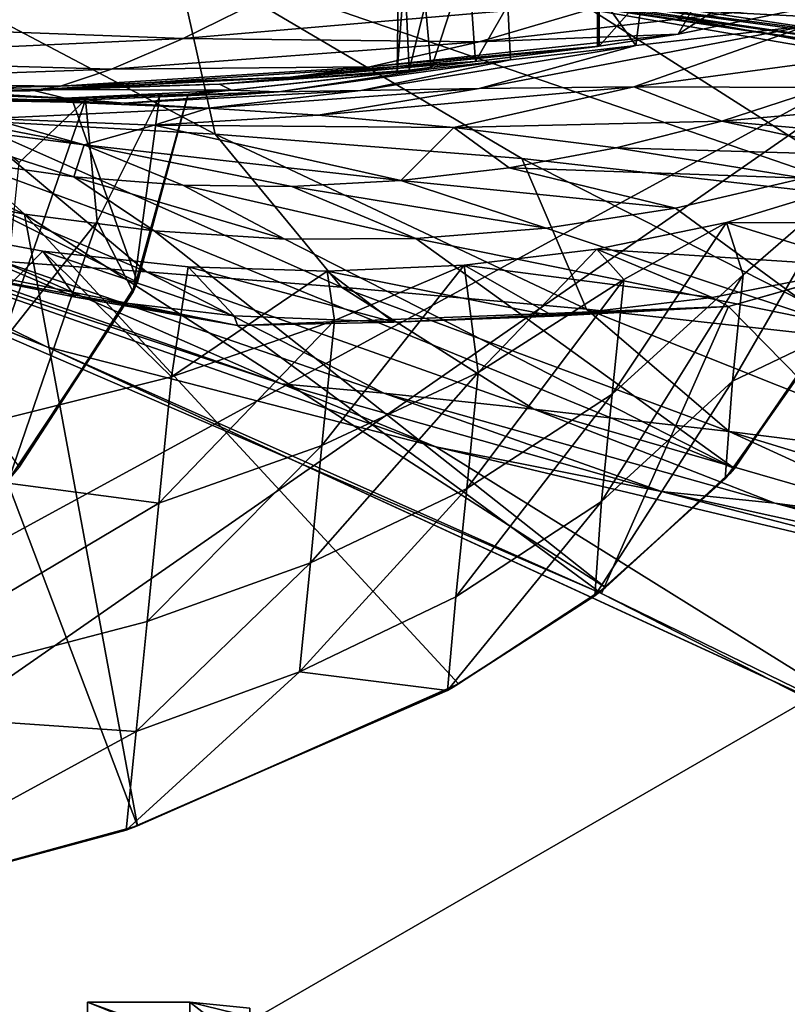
# Model space of a CAD drawing. Header units: metres. Extents: x -1004 to 0, y -808 to 0.
# Tile 43 of 116: x -739 to -701, y -123 to -75. Entities that reach past the tile are written whole.
import ezdxf

# ---------------------------------------------------------------- set-up
doc = ezdxf.new("R2010")
doc.units = ezdxf.units.M

msp = doc.modelspace()

# ---------------------------------------------------------------- linework, layer by layer
at = {"layer": 'top'}
for points in [[(-679.312012, -79.51873, 217.640656), (-706.36261, -74.529503, 211.810593), (-681.319946, -58.064472, 209.476532)], [(-686.498596, -62.528969, 1795.224365), (-698.20752, -73.649284, 1702.344727), (-706.359497, -75.345711, 1621.431885)], [(-686.498596, -62.528969, 1795.224365), (-706.359497, -75.345711, 1621.431885), (-700.114136, -64.441895, 1685.008301)], [(-706.359497, -75.345711, 1621.431885), (-710.221802, -75.930428, 1574.473511), (-700.114136, -64.441895, 1685.008301)], [(-700.114136, -64.441895, 1685.008301), (-710.221802, -75.930428, 1574.473511), (-710.221802, -66.264854, 1574.473511)], [(-695.562866, -64.39183, 896.888855), (-707.116638, -65.721146, 1009.238403), (-700.072815, -74.929489, 936.728882)], [(-707.116638, -65.721146, 1009.238403), (-715.03949, -66.621582, 1121.903809), (-708.426331, -75.89399, 1024.852661)], [(-700.072815, -74.929489, 936.728882), (-707.116638, -65.721146, 1009.238403), (-708.426331, -75.89399, 1024.852661)], [(-716.957336, -66.734291, 1460.585327), (-710.308838, -66.286354, 1573.317139), (-716.259216, -76.681091, 1476.003052)], [(-710.308838, -66.286354, 1573.317139), (-710.308838, -75.94133, 1573.317017), (-716.259216, -76.681091, 1476.003052)], [(-710.308838, -66.286354, 1573.317139), (-710.221802, -66.264854, 1574.473511), (-710.308838, -75.94133, 1573.317017)], [(-710.221802, -66.264854, 1574.473511), (-710.221802, -75.930428, 1574.473511), (-710.308838, -75.94133, 1573.317017)], [(-719.963013, -67.121765, 1347.695435), (-716.957336, -66.734291, 1460.585327), (-719.497253, -77.099197, 1378.559326)], [(-716.957336, -66.734291, 1460.585327), (-716.259216, -76.681091, 1476.003052), (-719.497253, -77.099197, 1378.559326)], [(-715.03949, -66.621582, 1121.903809), (-719.323181, -67.089043, 1234.765381), (-718.433655, -77.029518, 1201.522949)], [(-715.03949, -66.621582, 1121.903809), (-718.433655, -77.029518, 1201.522949), (-714.546875, -76.59449, 1113.127563)], [(-708.426331, -75.89399, 1024.852661), (-715.03949, -66.621582, 1121.903809), (-714.546875, -76.59449, 1113.127563)], [(-719.323181, -67.089043, 1234.765381), (-720.084839, -77.198006, 1290.009155), (-718.433655, -77.029518, 1201.522949)], [(-719.323181, -67.089043, 1234.765381), (-719.963013, -67.121765, 1347.695435), (-720.084839, -77.198006, 1290.009155)], [(-719.963013, -67.121765, 1347.695435), (-719.497253, -77.099197, 1378.559326), (-720.084839, -77.198006, 1290.009155)], [(-747.274475, -70.566193, 469.129913), (-728.983765, -80.224098, 467.556396), (-741.187073, -79.543266, 498.002228)], [(-747.274475, -70.566193, 469.129913), (-730.940857, -71.413528, 437.901276), (-728.983765, -80.224098, 467.556396)], [(-730.940857, -71.413528, 437.901276), (-713.999695, -81.421814, 437.928101), (-728.983765, -80.224098, 467.556396)], [(-713.999695, -81.421814, 437.928101), (-730.940857, -71.413528, 437.901276), (-696.018616, -83.450539, 409.128235)], [(-730.940857, -71.413528, 437.901276), (-712.102844, -73.188377, 409.17572), (-696.018616, -83.450539, 409.128235)], [(-749.742188, -72.312119, 1944.674561), (-751.067322, -74.781822, 1864.116943), (-726.031189, -73.328491, 1864.058838)], [(-693.50885, -76.367935, 317.038696), (-694.578979, -75.794319, 375.03183), (-717.920715, -72.722458, 375.031891)], [(-694.578979, -75.794319, 375.03183), (-689.171509, -76.639206, 380.886658), (-717.920715, -72.722458, 375.031891)], [(-717.920715, -72.722458, 375.031891), (-689.171509, -76.639206, 380.886658), (-712.102844, -73.188377, 409.17572)], [(-717.920715, -72.722458, 375.031891), (-716.920105, -72.988205, 317.038696), (-693.50885, -76.367935, 317.038696)], [(-716.920105, -72.988205, 317.038696), (-692.806763, -76.714981, 259.044769), (-693.50885, -76.367935, 317.038696)], [(-716.263672, -73.151512, 259.044769), (-692.806763, -76.714981, 259.044769), (-716.920105, -72.988205, 317.038696)], [(-726.031189, -73.328491, 1864.058838), (-751.067322, -74.781822, 1864.116943), (-730.545044, -75.548637, 1783.338013)], [(-726.031189, -73.328491, 1864.058838), (-730.545044, -75.548637, 1783.338013), (-709.307434, -73.723991, 1783.26416)], [(-706.36261, -74.529503, 211.810593), (-679.312012, -79.51873, 217.640656), (-716.263672, -73.151512, 259.044769)], [(-679.312012, -79.51873, 217.640656), (-692.806763, -76.714981, 259.044769), (-716.263672, -73.151512, 259.044769)], [(-696.018616, -83.450539, 409.128235), (-712.102844, -73.188377, 409.17572), (-689.171509, -76.639206, 380.886658)], [(-709.307434, -73.723991, 1783.26416), (-730.545044, -75.548637, 1783.338013), (-716.092773, -75.712547, 1702.424194)], [(-706.359497, -75.345711, 1621.431885), (-698.20752, -73.649284, 1702.344727), (-716.092773, -75.712547, 1702.424194)], [(-716.092773, -75.712547, 1702.424194), (-698.20752, -73.649284, 1702.344727), (-709.307434, -73.723991, 1783.26416)], [(-751.067322, -74.781822, 1864.116943), (-751.835632, -76.55291, 1783.414307), (-730.545044, -75.548637, 1783.338013)], [(-708.426331, -75.89399, 1024.852661), (-716.082458, -77.994072, 1025.062622), (-700.072815, -74.929489, 936.728882)], [(-716.082458, -77.994072, 1025.062622), (-708.533203, -77.917717, 936.927856), (-700.072815, -74.929489, 936.728882)], [(-700.072815, -74.929489, 936.728882), (-708.533203, -77.917717, 936.927856), (-694.265625, -75.98436, 848.868042)], [(-710.221802, -75.930428, 1574.473511), (-706.359497, -75.345711, 1621.431885), (-721.421875, -76.930977, 1621.509033)], [(-721.421875, -76.930977, 1621.509033), (-706.359497, -75.345711, 1621.431885), (-716.092773, -75.712547, 1702.424194)], [(-730.545044, -75.548637, 1783.338013), (-751.835632, -76.55291, 1783.414307), (-734.048218, -77.057281, 1702.506958)], [(-730.545044, -75.548637, 1783.338013), (-734.048218, -77.057281, 1702.506958), (-716.092773, -75.712547, 1702.424194)], [(-716.092773, -75.712547, 1702.424194), (-734.048218, -77.057281, 1702.506958), (-721.421875, -76.930977, 1621.509033)], [(-725.297607, -77.442299, 1540.543823), (-710.308838, -75.94133, 1573.317017), (-710.221802, -75.930428, 1574.473511)], [(-725.297607, -77.442299, 1540.543823), (-710.221802, -75.930428, 1574.473511), (-721.421875, -76.930977, 1621.509033)], [(-716.259216, -76.681091, 1476.003052), (-710.308838, -75.94133, 1573.317017), (-725.297607, -77.442299, 1540.543823)], [(-714.546875, -76.59449, 1113.127563), (-721.85968, -78.09861, 1113.32251), (-708.426331, -75.89399, 1024.852661)], [(-721.85968, -78.09861, 1113.32251), (-716.082458, -77.994072, 1025.062622), (-708.426331, -75.89399, 1024.852661)], [(-708.533203, -77.917717, 936.927856), (-699.189941, -77.948524, 848.950073), (-694.265625, -75.98436, 848.868042)], [(-751.835632, -76.55291, 1783.414307), (-752.042053, -77.681343, 1702.592773), (-734.048218, -77.057281, 1702.506958)], [(-738.494141, -78.102058, 1459.596436), (-728.769958, -77.786369, 1378.559326), (-716.259216, -76.681091, 1476.003052)], [(-738.494141, -78.102058, 1459.596436), (-716.259216, -76.681091, 1476.003052), (-725.297607, -77.442299, 1540.543823)], [(-734.048218, -77.057281, 1702.506958), (-736.538635, -77.888519, 1621.589844), (-721.421875, -76.930977, 1621.509033)], [(-721.421875, -76.930977, 1621.509033), (-736.538635, -77.888519, 1621.589844), (-725.297607, -77.442299, 1540.543823)], [(-728.769958, -77.786369, 1378.559326), (-719.497253, -77.099197, 1378.559326), (-716.259216, -76.681091, 1476.003052)], [(-718.433655, -77.029518, 1201.522949), (-725.886353, -78.152496, 1201.677612), (-714.546875, -76.59449, 1113.127563)], [(-725.886353, -78.152496, 1201.677612), (-721.85968, -78.09861, 1113.32251), (-714.546875, -76.59449, 1113.127563)], [(-738.494141, -78.102058, 1459.596436), (-763.478943, -77.805794, 1540.757935), (-756.472839, -77.271049, 1378.559326)], [(-738.028687, -78.041672, 1378.559326), (-756.472839, -77.271049, 1378.559326), (-736.322388, -78.462746, 1290.189819)], [(-756.472839, -77.271049, 1378.559326), (-752.067078, -77.79908, 1278.54834), (-736.322388, -78.462746, 1290.189819)], [(-756.472839, -77.271049, 1378.559326), (-738.028687, -78.041672, 1378.559326), (-738.494141, -78.102058, 1459.596436)], [(-734.048218, -77.057281, 1702.506958), (-752.042053, -77.681343, 1702.592773), (-736.538635, -77.888519, 1621.589844)], [(-725.297607, -77.442299, 1540.543823), (-738.016113, -78.111031, 1540.612305), (-738.494141, -78.102058, 1459.596436)], [(-736.538635, -77.888519, 1621.589844), (-738.016113, -78.111031, 1540.612305), (-725.297607, -77.442299, 1540.543823)], [(-719.497253, -77.099197, 1378.559326), (-728.769958, -77.786369, 1378.559326), (-720.084839, -77.198006, 1290.009155)], [(-728.769958, -77.786369, 1378.559326), (-728.183289, -78.075775, 1290.098877), (-720.084839, -77.198006, 1290.009155)], [(-720.084839, -77.198006, 1290.009155), (-728.183289, -78.075775, 1290.098877), (-718.433655, -77.029518, 1201.522949)], [(-728.183289, -78.075775, 1290.098877), (-725.886353, -78.152496, 1201.677612), (-718.433655, -77.029518, 1201.522949)], [(-750.750916, -78.232132, 1540.683716), (-763.478943, -77.805794, 1540.757935), (-738.494141, -78.102058, 1459.596436)], [(-736.322388, -78.462746, 1290.189819), (-752.067078, -77.79908, 1278.54834), (-735.983337, -78.501709, 1278.572266)], [(-738.556946, -96.497581, 1278.096558), (-732.766357, -87.453568, 1278.347412), (-752.067078, -77.79908, 1278.54834)], [(-752.067078, -77.79908, 1278.54834), (-732.766357, -87.453568, 1278.347412), (-735.983337, -78.501709, 1278.572266)], [(-752.042053, -77.681343, 1702.592773), (-751.681213, -78.21685, 1621.674194), (-736.538635, -77.888519, 1621.589844)], [(-736.538635, -77.888519, 1621.589844), (-751.681213, -78.21685, 1621.674194), (-738.016113, -78.111031, 1540.612305)], [(-738.028687, -78.041672, 1378.559326), (-728.769958, -77.786369, 1378.559326), (-738.494141, -78.102058, 1459.596436)], [(-728.769958, -77.786369, 1378.559326), (-738.028687, -78.041672, 1378.559326), (-728.183289, -78.075775, 1290.098877)], [(-708.533203, -77.917717, 936.927856), (-723.956421, -79.299622, 1025.282227), (-717.326111, -79.903069, 937.137939)], [(-716.082458, -77.994072, 1025.062622), (-723.956421, -79.299622, 1025.282227), (-708.533203, -77.917717, 936.927856)], [(-704.240601, -79.588448, 849.03479), (-708.533203, -77.917717, 936.927856), (-717.326111, -79.903069, 937.137939)], [(-699.189941, -77.948524, 848.950073), (-708.533203, -77.917717, 936.927856), (-704.240601, -79.588448, 849.03479)], [(-751.681213, -78.21685, 1621.674194), (-750.750916, -78.232132, 1540.683716), (-738.016113, -78.111031, 1540.612305)], [(-738.016113, -78.111031, 1540.612305), (-750.750916, -78.232132, 1540.683716), (-738.494141, -78.102058, 1459.596436)], [(-733.426331, -78.71759, 1201.836304), (-742.486755, -78.555969, 1247.498779), (-748.567383, -78.149933, 1202.161133)], [(-729.313721, -78.95005, 1113.524536), (-748.567383, -78.149933, 1202.161133), (-739.967102, -79.456337, 1025.739502)], [(-729.313721, -78.95005, 1113.524536), (-733.426331, -78.71759, 1201.836304), (-748.567383, -78.149933, 1202.161133)], [(-747.906982, -78.302055, 1025.971436), (-735.372375, -80.749969, 937.578369), (-739.967102, -79.456337, 1025.739502)], [(-735.372375, -80.749969, 937.578369), (-747.906982, -78.302055, 1025.971436), (-744.353821, -79.596565, 937.802124)], [(-738.028687, -78.041672, 1378.559326), (-736.322388, -78.462746, 1290.189819), (-728.183289, -78.075775, 1290.098877)], [(-728.183289, -78.075775, 1290.098877), (-736.322388, -78.462746, 1290.189819), (-730.305481, -78.26532, 1278.593628)], [(-736.322388, -78.462746, 1290.189819), (-735.983337, -78.501709, 1278.572266), (-730.305481, -78.26532, 1278.593628)], [(-732.766357, -87.453568, 1278.347412), (-730.305481, -78.26532, 1278.593628), (-735.983337, -78.501709, 1278.572266)], [(-731.691467, -78.403946, 1260.876221), (-735.307251, -78.557457, 1254.764648), (-725.886353, -78.152496, 1201.677612)], [(-725.886353, -78.152496, 1201.677612), (-735.307251, -78.557457, 1254.764648), (-733.426331, -78.71759, 1201.836304)], [(-735.307251, -78.557457, 1254.764648), (-731.691467, -78.403946, 1260.876221), (-734.744995, -84.490608, 1260.75)], [(-731.691467, -78.403946, 1260.876221), (-732.979797, -87.938507, 1267.624634), (-734.744995, -84.490608, 1260.75)], [(-729.313721, -78.95005, 1113.524536), (-721.85968, -78.09861, 1113.32251), (-733.426331, -78.71759, 1201.836304)], [(-721.85968, -78.09861, 1113.32251), (-725.886353, -78.152496, 1201.677612), (-733.426331, -78.71759, 1201.836304)], [(-732.766357, -87.453568, 1278.347412), (-732.979797, -87.938507, 1267.624634), (-730.309387, -78.304321, 1267.656616)], [(-731.691467, -78.403946, 1260.876221), (-730.309387, -78.304321, 1267.656616), (-732.979797, -87.938507, 1267.624634)], [(-730.305481, -78.26532, 1278.593628), (-732.766357, -87.453568, 1278.347412), (-730.309387, -78.304321, 1267.656616)], [(-730.309387, -78.304321, 1267.656616), (-731.691467, -78.403946, 1260.876221), (-725.886353, -78.152496, 1201.677612)], [(-730.305481, -78.26532, 1278.593628), (-730.309387, -78.304321, 1267.656616), (-728.183289, -78.075775, 1290.098877)], [(-730.309387, -78.304321, 1267.656616), (-725.886353, -78.152496, 1201.677612), (-728.183289, -78.075775, 1290.098877)], [(-723.956421, -79.299622, 1025.282227), (-716.082458, -77.994072, 1025.062622), (-729.313721, -78.95005, 1113.524536)], [(-716.082458, -77.994072, 1025.062622), (-721.85968, -78.09861, 1113.32251), (-729.313721, -78.95005, 1113.524536)], [(-688.030701, -78.165504, 761.164917), (-699.189941, -77.948524, 848.950073), (-704.240601, -79.588448, 849.03479)], [(-704.240601, -79.588448, 849.03479), (-694.005981, -80.509483, 761.215332), (-688.030701, -78.165504, 761.164917)], [(-735.307251, -78.557457, 1254.764648), (-742.486755, -78.555969, 1247.498779), (-733.426331, -78.71759, 1201.836304)], [(-742.486755, -78.555969, 1247.498779), (-735.307251, -78.557457, 1254.764648), (-738.558472, -81.608009, 1253.284546)], [(-738.558472, -81.608009, 1253.284546), (-735.307251, -78.557457, 1254.764648), (-739.449585, -90.469261, 1259.977051)], [(-735.307251, -78.557457, 1254.764648), (-734.744995, -84.490608, 1260.75), (-739.449585, -90.469261, 1259.977051)], [(-732.336426, -86.952026, 529.793762), (-750.726746, -79.14991, 529.335388), (-741.187073, -79.543266, 498.002228)], [(-732.336426, -86.952026, 529.793762), (-739.407776, -86.430771, 562.040649), (-750.726746, -79.14991, 529.335388)], [(-731.950745, -79.78994, 1025.508789), (-729.313721, -78.95005, 1113.524536), (-739.967102, -79.456337, 1025.739502)], [(-723.956421, -79.299622, 1025.282227), (-729.313721, -78.95005, 1113.524536), (-731.950745, -79.78994, 1025.508789)], [(-717.326111, -79.903069, 937.137939), (-723.956421, -79.299622, 1025.282227), (-731.950745, -79.78994, 1025.508789)], [(-735.372375, -80.749969, 937.578369), (-744.353821, -79.596565, 937.802124), (-735.877258, -82.311684, 849.575989)], [(-735.877258, -82.311684, 849.575989), (-744.353821, -79.596565, 937.802124), (-741.151917, -81.560936, 849.667908)], [(-722.810791, -87.703781, 498.352325), (-732.336426, -86.952026, 529.793762), (-741.187073, -79.543266, 498.002228)], [(-741.187073, -79.543266, 498.002228), (-728.983765, -80.224098, 467.556396), (-722.810791, -87.703781, 498.352325)], [(-739.967102, -79.456337, 1025.739502), (-735.372375, -80.749969, 937.578369), (-731.950745, -79.78994, 1025.508789)], [(-735.372375, -80.749969, 937.578369), (-719.914917, -82.49633, 849.300781), (-731.950745, -79.78994, 1025.508789)], [(-731.950745, -79.78994, 1025.508789), (-719.914917, -82.49633, 849.300781), (-717.326111, -79.903069, 937.137939)], [(-709.394348, -80.896973, 849.121765), (-704.240601, -79.588448, 849.03479), (-717.326111, -79.903069, 937.137939)], [(-709.394348, -80.896973, 849.121765), (-696.466248, -81.265472, 762.480103), (-704.240601, -79.588448, 849.03479)], [(-696.466248, -81.265472, 762.480103), (-694.005981, -80.509483, 761.215332), (-704.240601, -79.588448, 849.03479)], [(-728.983765, -80.224098, 467.556396), (-710.850525, -88.784164, 467.736572), (-722.810791, -87.703781, 498.352325)], [(-728.983765, -80.224098, 467.556396), (-713.999695, -81.421814, 437.928101), (-710.850525, -88.784164, 467.736572)], [(-719.914917, -82.49633, 849.300781), (-714.626892, -81.867577, 849.210571), (-717.326111, -79.903069, 937.137939)], [(-717.326111, -79.903069, 937.137939), (-714.626892, -81.867577, 849.210571), (-709.394348, -80.896973, 849.121765)], [(-746.364136, -80.469688, 849.759216), (-744.554016, -82.897179, 762.313293), (-738.288574, -84.128868, 762.297363)], [(-746.364136, -80.469688, 849.759216), (-738.288574, -84.128868, 762.297363), (-741.151917, -81.560936, 849.667908)], [(-730.563782, -82.71888, 849.483887), (-735.372375, -80.749969, 937.578369), (-735.877258, -82.311684, 849.575989)], [(-719.914917, -82.49633, 849.300781), (-735.372375, -80.749969, 937.578369), (-725.235107, -82.780426, 849.392029)], [(-735.372375, -80.749969, 937.578369), (-730.563782, -82.71888, 849.483887), (-725.235107, -82.780426, 849.392029)], [(-714.626892, -81.867577, 849.210571), (-700.224609, -82.38092, 762.441345), (-709.394348, -80.896973, 849.121765)], [(-700.224609, -82.38092, 762.441345), (-696.466248, -81.265472, 762.480103), (-709.394348, -80.896973, 849.121765)], [(-738.288574, -84.128868, 762.297363), (-731.953186, -84.952026, 762.292297), (-741.151917, -81.560936, 849.667908)], [(-741.151917, -81.560936, 849.667908), (-731.953186, -84.952026, 762.292297), (-735.877258, -82.311684, 849.575989)], [(-713.999695, -81.421814, 437.928101), (-696.383179, -90.372345, 437.956116), (-710.850525, -88.784164, 467.736572)], [(-713.999695, -81.421814, 437.928101), (-696.018616, -83.450539, 409.128235), (-696.383179, -90.372345, 437.956116)], [(-759.029541, -81.819489, 646.311157), (-759.029785, -81.819389, 628.365051), (-737.193665, -90.619217, 646.197327)], [(-759.029785, -81.819389, 628.365051), (-737.196838, -90.619446, 628.364868), (-737.193665, -90.619217, 646.197327)], [(-759.029785, -81.819389, 628.365051), (-749.464905, -84.538696, 628.36499), (-737.196838, -90.619446, 628.364868)], [(-737.193665, -90.619217, 646.197327), (-751.418335, -84.825981, 664.181641), (-759.029541, -81.819489, 646.311157)], [(-719.914917, -82.49633, 849.300781), (-706.489563, -83.840004, 762.387085), (-714.626892, -81.867577, 849.210571)], [(-706.489563, -83.840004, 762.387085), (-700.224609, -82.38092, 762.441345), (-714.626892, -81.867577, 849.210571)], [(-670.037964, -123.145065, 663.178101), (-680.822693, -82.096756, 664.253174), (-703.909302, -88.649727, 664.081543)], [(-703.909302, -88.649727, 664.081543), (-680.822693, -82.096756, 664.253174), (-697.044495, -86.70517, 673.609558)], [(-731.953186, -84.952026, 762.292297), (-725.576111, -85.358589, 762.298218), (-735.877258, -82.311684, 849.575989)], [(-735.877258, -82.311684, 849.575989), (-725.576111, -85.358589, 762.298218), (-730.563782, -82.71888, 849.483887)], [(-725.576111, -85.358589, 762.298218), (-719.182434, -85.322884, 762.315674), (-730.563782, -82.71888, 849.483887)], [(-730.563782, -82.71888, 849.483887), (-719.182434, -85.322884, 762.315674), (-725.235107, -82.780426, 849.392029)], [(-725.235107, -82.780426, 849.392029), (-712.807495, -84.818954, 762.345276), (-719.914917, -82.49633, 849.300781)], [(-712.807495, -84.818954, 762.345276), (-706.489563, -83.840004, 762.387085), (-719.914917, -82.49633, 849.300781)], [(-700.224609, -82.38092, 762.441345), (-706.489563, -83.840004, 762.387085), (-698.818848, -89.475624, 762.260071)], [(-749.326721, -118.554413, 761.371887), (-732.772095, -114.02475, 761.532654), (-744.554016, -82.897179, 762.313293)], [(-744.554016, -82.897179, 762.313293), (-732.772095, -114.02475, 761.532654), (-738.288574, -84.128868, 762.297363)], [(-719.182434, -85.322884, 762.315674), (-712.807495, -84.818954, 762.345276), (-725.235107, -82.780426, 849.392029)], [(-698.20166, -82.774887, 744.390808), (-704.000977, -84.550552, 737.911804), (-689.515137, -84.601166, 673.609558)], [(-704.000977, -84.550552, 737.911804), (-698.20166, -82.774887, 744.390808), (-703.199646, -87.092628, 741.054993)], [(-703.199646, -87.092628, 741.054993), (-698.20166, -82.774887, 744.390808), (-703.714905, -92.290161, 745.398132)], [(-698.20166, -82.774887, 744.390808), (-699.126038, -90.103569, 750.049561), (-703.714905, -92.290161, 745.398132)], [(-732.772095, -114.02475, 761.532654), (-717.090942, -107.082413, 761.754089), (-738.288574, -84.128868, 762.297363)], [(-738.288574, -84.128868, 762.297363), (-717.090942, -107.082413, 761.754089), (-709.922119, -102.370338, 761.895386)], [(-738.288574, -84.128868, 762.297363), (-709.922119, -102.370338, 761.895386), (-731.953186, -84.952026, 762.292297)], [(-698.818848, -89.475624, 762.260071), (-706.489563, -83.840004, 762.387085), (-712.807495, -84.818954, 762.345276)], [(-749.464905, -84.538696, 628.36499), (-718.199829, -95.502716, 628.36499), (-737.196838, -90.619446, 628.364868)], [(-718.199829, -95.502716, 628.36499), (-749.464905, -84.538696, 628.36499), (-725.743347, -92.432007, 595.253418)], [(-749.464905, -84.538696, 628.36499), (-743.932617, -86.11496, 594.983521), (-725.743347, -92.432007, 595.253418)], [(-739.449585, -90.469261, 1259.977051), (-734.744995, -84.490608, 1260.75), (-739.060181, -97.09288, 1267.624634)], [(-734.744995, -84.490608, 1260.75), (-732.979797, -87.938507, 1267.624634), (-739.060181, -97.09288, 1267.624634)], [(-704.000977, -84.550552, 737.911804), (-710.345093, -85.850342, 733.578613), (-697.044495, -86.70517, 673.609558)], [(-710.345093, -85.850342, 733.578613), (-704.000977, -84.550552, 737.911804), (-709.027405, -87.331459, 735.668945)], [(-704.000977, -84.550552, 737.911804), (-709.582214, -92.928329, 740.087158), (-709.027405, -87.331459, 735.668945)], [(-709.582214, -92.928329, 740.087158), (-704.000977, -84.550552, 737.911804), (-703.199646, -87.092628, 741.054993)], [(-704.000977, -84.550552, 737.911804), (-697.044495, -86.70517, 673.609558), (-689.515137, -84.601166, 673.609558)], [(-751.418335, -84.825981, 664.181641), (-710.112427, -102.678787, 663.714111), (-727.893005, -89.576523, 664.057251)], [(-710.112427, -102.678787, 663.714111), (-751.418335, -84.825981, 664.181641), (-737.193665, -90.619217, 646.197327)], [(-751.418335, -84.825981, 664.181641), (-727.893005, -89.576523, 664.057251), (-743.469971, -86.666687, 673.609558)], [(-747.472656, -96.174759, 725.963257), (-743.953491, -84.717865, 718.532715), (-737.394348, -85.940575, 721.168335)], [(-743.469971, -86.666687, 673.609558), (-735.808228, -88.188484, 673.609558), (-743.953491, -84.717865, 718.532715)], [(-735.808228, -88.188484, 673.609558), (-737.394348, -85.940575, 721.168335), (-743.953491, -84.717865, 718.532715)], [(-709.922119, -102.370338, 761.895386), (-703.619019, -96.563766, 762.062988), (-731.953186, -84.952026, 762.292297)], [(-731.953186, -84.952026, 762.292297), (-703.619019, -96.563766, 762.062988), (-725.576111, -85.358589, 762.298218)], [(-698.818848, -89.475624, 762.260071), (-712.807495, -84.818954, 762.345276), (-719.182434, -85.322884, 762.315674)], [(-703.619019, -96.563766, 762.062988), (-719.182434, -85.322884, 762.315674), (-725.576111, -85.358589, 762.298218)], [(-703.619019, -96.563766, 762.062988), (-698.818848, -89.475624, 762.260071), (-719.182434, -85.322884, 762.315674)], [(-747.472656, -96.174759, 725.963257), (-737.394348, -85.940575, 721.168335), (-731.115417, -92.091164, 727.716492)], [(-725.743347, -92.432007, 595.253418), (-743.932617, -86.11496, 594.983521), (-739.407776, -86.430771, 562.040649)], [(-728.056458, -89.106766, 673.609558), (-737.394348, -85.940575, 721.168335), (-735.808228, -88.188484, 673.609558)], [(-730.289612, -86.715935, 724.09729), (-737.394348, -85.940575, 721.168335), (-728.056458, -89.106766, 673.609558)], [(-737.394348, -85.940575, 721.168335), (-730.289612, -86.715935, 724.09729), (-731.115417, -92.091164, 727.716492)], [(-710.345093, -85.850342, 733.578613), (-716.815125, -86.628883, 730.174866), (-704.708679, -88.214264, 673.609558)], [(-716.815125, -86.628883, 730.174866), (-710.345093, -85.850342, 733.578613), (-716.13324, -91.872025, 734.477661)], [(-710.345093, -85.850342, 733.578613), (-709.027405, -87.331459, 735.668945), (-716.13324, -91.872025, 734.477661)], [(-710.345093, -85.850342, 733.578613), (-704.708679, -88.214264, 673.609558), (-697.044495, -86.70517, 673.609558)], [(-720.734253, -92.890022, 562.479553), (-739.407776, -86.430771, 562.040649), (-732.336426, -86.952026, 529.793762)], [(-725.743347, -92.432007, 595.253418), (-739.407776, -86.430771, 562.040649), (-720.734253, -92.890022, 562.479553)], [(-727.893005, -89.576523, 664.057251), (-735.808228, -88.188484, 673.609558), (-743.469971, -86.666687, 673.609558)], [(-713.418884, -93.667999, 530.252136), (-732.336426, -86.952026, 529.793762), (-722.810791, -87.703781, 498.352325)], [(-713.418884, -93.667999, 530.252136), (-720.734253, -92.890022, 562.479553), (-732.336426, -86.952026, 529.793762)], [(-731.115417, -92.091164, 727.716492), (-730.289612, -86.715935, 724.09729), (-723.506836, -86.925682, 727.040527)], [(-731.115417, -92.091164, 727.716492), (-723.506836, -86.925682, 727.040527), (-723.156921, -89.335793, 728.805664)], [(-723.506836, -86.925682, 727.040527), (-730.289612, -86.715935, 724.09729), (-720.25946, -89.417747, 673.609558)], [(-730.289612, -86.715935, 724.09729), (-728.056458, -89.106766, 673.609558), (-720.25946, -89.417747, 673.609558)], [(-723.156921, -89.335793, 728.805664), (-716.815125, -86.628883, 730.174866), (-723.761536, -95.434685, 733.496765)], [(-716.815125, -86.628883, 730.174866), (-716.13324, -91.872025, 734.477661), (-723.761536, -95.434685, 733.496765)], [(-716.815125, -86.628883, 730.174866), (-723.506836, -86.925682, 727.040527), (-712.461975, -89.119698, 673.609558)], [(-723.506836, -86.925682, 727.040527), (-716.815125, -86.628883, 730.174866), (-723.156921, -89.335793, 728.805664)], [(-723.506836, -86.925682, 727.040527), (-720.25946, -89.417747, 673.609558), (-712.461975, -89.119698, 673.609558)], [(-716.815125, -86.628883, 730.174866), (-712.461975, -89.119698, 673.609558), (-704.708679, -88.214264, 673.609558)], [(-704.708679, -88.214264, 673.609558), (-703.909302, -88.649727, 664.081543), (-697.044495, -86.70517, 673.609558)], [(-732.766357, -87.453568, 1278.347412), (-738.556946, -96.497581, 1278.096558), (-732.979797, -87.938507, 1267.624634)], [(-716.13324, -91.872025, 734.477661), (-709.027405, -87.331459, 735.668945), (-716.695435, -97.543243, 739.291138)], [(-709.027405, -87.331459, 735.668945), (-709.582214, -92.928329, 740.087158), (-716.695435, -97.543243, 739.291138)], [(-709.582214, -92.928329, 740.087158), (-703.199646, -87.092628, 741.054993), (-710.102844, -98.180084, 744.916382)], [(-703.199646, -87.092628, 741.054993), (-703.714905, -92.290161, 745.398132), (-710.102844, -98.180084, 744.916382)], [(-738.556946, -96.497581, 1278.096558), (-739.060181, -97.09288, 1267.624634), (-732.979797, -87.938507, 1267.624634)], [(-703.873169, -94.762337, 498.702423), (-713.418884, -93.667999, 530.252136), (-722.810791, -87.703781, 498.352325)], [(-722.810791, -87.703781, 498.352325), (-710.850525, -88.784164, 467.736572), (-703.873169, -94.762337, 498.702423)], [(-727.893005, -89.576523, 664.057251), (-728.056458, -89.106766, 673.609558), (-735.808228, -88.188484, 673.609558)], [(-704.708679, -88.214264, 673.609558), (-712.461975, -89.119698, 673.609558), (-703.909302, -88.649727, 664.081543)], [(-710.112427, -102.678787, 663.714111), (-703.909302, -88.649727, 664.081543), (-727.893005, -89.576523, 664.057251)], [(-703.909302, -88.649727, 664.081543), (-720.25946, -89.417747, 673.609558), (-727.893005, -89.576523, 664.057251)], [(-712.461975, -89.119698, 673.609558), (-720.25946, -89.417747, 673.609558), (-703.909302, -88.649727, 664.081543)], [(-710.850525, -88.784164, 467.736572), (-692.130371, -96.237717, 467.916718), (-703.873169, -94.762337, 498.702423)], [(-710.850525, -88.784164, 467.736572), (-696.383179, -90.372345, 437.956116), (-692.130371, -96.237717, 467.916718)], [(-710.112427, -102.678787, 663.714111), (-670.037964, -123.145065, 663.178101), (-703.909302, -88.649727, 664.081543)], [(-723.761536, -95.434685, 733.496765), (-731.727112, -98.26152, 732.675415), (-723.156921, -89.335793, 728.805664)], [(-731.727112, -98.26152, 732.675415), (-731.115417, -92.091164, 727.716492), (-723.156921, -89.335793, 728.805664)], [(-720.25946, -89.417747, 673.609558), (-728.056458, -89.106766, 673.609558), (-727.893005, -89.576523, 664.057251)], [(-703.841492, -96.819046, 756.056274), (-698.818848, -89.475624, 762.260071), (-703.619019, -96.563766, 762.062988)], [(-703.841492, -96.819046, 756.056274), (-699.126038, -90.103569, 750.049561), (-698.818848, -89.475624, 762.260071)], [(-704.063965, -97.074326, 750.049561), (-699.126038, -90.103569, 750.049561), (-703.841492, -96.819046, 756.056274)], [(-703.714905, -92.290161, 745.398132), (-699.126038, -90.103569, 750.049561), (-704.063965, -97.074326, 750.049561)], [(-737.193665, -90.619217, 646.197327), (-737.196838, -90.619446, 628.364868), (-694.430115, -110.304489, 645.939514)], [(-737.196838, -90.619446, 628.364868), (-694.446411, -110.296303, 628.364868), (-694.430115, -110.304489, 645.939514)], [(-737.196838, -90.619446, 628.364868), (-718.199829, -95.502716, 628.36499), (-694.446411, -110.296303, 628.364868)], [(-694.430115, -110.304489, 645.939514), (-710.112427, -102.678787, 663.714111), (-737.193665, -90.619217, 646.197327)], [(-723.761536, -95.434685, 733.496765), (-716.13324, -91.872025, 734.477661), (-724.329773, -101.167114, 738.635681)], [(-716.13324, -91.872025, 734.477661), (-716.695435, -97.543243, 739.291138), (-724.329773, -101.167114, 738.635681)], [(-747.472656, -96.174759, 725.963257), (-731.115417, -92.091164, 727.716492), (-731.727112, -98.26152, 732.675415)], [(-710.102844, -98.180084, 744.916382), (-703.714905, -92.290161, 745.398132), (-710.434692, -102.778214, 750.049561)], [(-710.434692, -102.778214, 750.049561), (-703.714905, -92.290161, 745.398132), (-704.063965, -97.074326, 750.049561)], [(-718.199829, -95.502716, 628.36499), (-725.743347, -92.432007, 595.253418), (-707.174194, -97.692383, 595.523315)], [(-707.174194, -97.692383, 595.523315), (-725.743347, -92.432007, 595.253418), (-720.734253, -92.890022, 562.479553)], [(-701.639648, -98.259323, 562.918457), (-720.734253, -92.890022, 562.479553), (-713.418884, -93.667999, 530.252136)], [(-707.174194, -97.692383, 595.523315), (-720.734253, -92.890022, 562.479553), (-701.639648, -98.259323, 562.918457)], [(-716.695435, -97.543243, 739.291138), (-709.582214, -92.928329, 740.087158), (-717.22052, -102.839584, 744.520203)], [(-709.582214, -92.928329, 740.087158), (-710.102844, -98.180084, 744.916382), (-717.22052, -102.839584, 744.520203)], [(-694.042847, -99.266647, 530.710449), (-713.418884, -93.667999, 530.252136), (-703.873169, -94.762337, 498.702423)], [(-694.042847, -99.266647, 530.710449), (-701.639648, -98.259323, 562.918457), (-713.418884, -93.667999, 530.252136)], [(-684.445374, -100.685081, 499.052521), (-694.042847, -99.266647, 530.710449), (-703.873169, -94.762337, 498.702423)], [(-703.873169, -94.762337, 498.702423), (-692.130371, -96.237717, 467.916718), (-684.445374, -100.685081, 499.052521)], [(-724.329773, -101.167114, 738.635681), (-732.300415, -104.045212, 738.086853), (-723.761536, -95.434685, 733.496765)], [(-732.300415, -104.045212, 738.086853), (-731.727112, -98.26152, 732.675415), (-723.761536, -95.434685, 733.496765)], [(-718.199829, -95.502716, 628.36499), (-685.96875, -103.176041, 628.364929), (-694.446411, -110.296303, 628.364868)], [(-685.96875, -103.176041, 628.364929), (-718.199829, -95.502716, 628.36499), (-707.174194, -97.692383, 595.523315)], [(-748.677246, -108.32634, 737.203369), (-747.472656, -96.174759, 725.963257), (-731.727112, -98.26152, 732.675415)], [(-709.922119, -102.370338, 761.895386), (-703.841492, -96.819046, 756.056274), (-703.619019, -96.563766, 762.062988)], [(-710.434692, -102.778214, 750.049561), (-704.063965, -97.074326, 750.049561), (-710.178406, -102.574272, 755.972473)], [(-710.178406, -102.574272, 755.972473), (-703.841492, -96.819046, 756.056274), (-709.922119, -102.370338, 761.895386)], [(-710.178406, -102.574272, 755.972473), (-704.063965, -97.074326, 750.049561), (-703.841492, -96.819046, 756.056274)], [(-724.329773, -101.167114, 738.635681), (-716.695435, -97.543243, 739.291138), (-724.858459, -106.500183, 744.19397)], [(-716.695435, -97.543243, 739.291138), (-717.22052, -102.839584, 744.520203), (-724.858459, -106.500183, 744.19397)], [(-685.96875, -103.176041, 628.364929), (-707.174194, -97.692383, 595.523315), (-688.288696, -101.875107, 595.793213)], [(-688.288696, -101.875107, 595.793213), (-707.174194, -97.692383, 595.523315), (-701.639648, -98.259323, 562.918457)], [(-748.677246, -108.32634, 737.203369), (-731.727112, -98.26152, 732.675415), (-732.300415, -104.045212, 738.086853)], [(-717.22052, -102.839584, 744.520203), (-710.102844, -98.180084, 744.916382), (-717.632446, -107.408997, 750.049561)], [(-717.632446, -107.408997, 750.049561), (-710.102844, -98.180084, 744.916382), (-710.434692, -102.778214, 750.049561)], [(-682.191223, -102.514626, 563.357361), (-701.639648, -98.259323, 562.918457), (-694.042847, -99.266647, 530.710449)], [(-688.288696, -101.875107, 595.793213), (-701.639648, -98.259323, 562.918457), (-682.191223, -102.514626, 563.357361)], [(-724.858459, -106.500183, 744.19397), (-732.832153, -109.409019, 743.920776), (-724.329773, -101.167114, 738.635681)], [(-732.832153, -109.409019, 743.920776), (-732.300415, -104.045212, 738.086853), (-724.329773, -101.167114, 738.635681)], [(-717.090942, -107.082413, 761.754089), (-710.178406, -102.574272, 755.972473), (-709.922119, -102.370338, 761.895386)], [(-724.858459, -106.500183, 744.19397), (-717.22052, -102.839584, 744.520203), (-717.632446, -107.408997, 750.049561)], [(-717.632446, -107.408997, 750.049561), (-710.434692, -102.778214, 750.049561), (-717.361694, -107.245705, 755.901794)], [(-717.361694, -107.245705, 755.901794), (-710.178406, -102.574272, 755.972473), (-717.090942, -107.082413, 761.754089)], [(-717.361694, -107.245705, 755.901794), (-710.434692, -102.778214, 750.049561), (-710.178406, -102.574272, 755.972473)], [(-670.037964, -123.145065, 663.178101), (-710.112427, -102.678787, 663.714111), (-694.430115, -110.304489, 645.939514)], [(-732.832153, -109.409019, 743.920776), (-748.677246, -108.32634, 737.203369), (-732.300415, -104.045212, 738.086853)], [(-717.632446, -107.408997, 750.049561), (-733.319153, -114.237312, 750.049561), (-724.858459, -106.500183, 744.19397)], [(-733.319153, -114.237312, 750.049561), (-732.832153, -109.409019, 743.920776), (-724.858459, -106.500183, 744.19397)], [(-733.319153, -114.237312, 750.049561), (-717.361694, -107.245705, 755.901794), (-732.772095, -114.02475, 761.532654)], [(-733.319153, -114.237312, 750.049561), (-717.632446, -107.408997, 750.049561), (-717.361694, -107.245705, 755.901794)], [(-732.772095, -114.02475, 761.532654), (-717.361694, -107.245705, 755.901794), (-717.090942, -107.082413, 761.754089)], [(-749.850342, -118.69236, 750.049561), (-748.677246, -108.32634, 737.203369), (-732.832153, -109.409019, 743.920776)], [(-733.319153, -114.237312, 750.049561), (-749.850342, -118.69236, 750.049561), (-732.832153, -109.409019, 743.920776)], [(-749.850342, -118.69236, 750.049561), (-733.319153, -114.237312, 750.049561), (-749.588562, -118.623383, 755.710693)], [(-749.588562, -118.623383, 755.710693), (-732.772095, -114.02475, 761.532654), (-749.326721, -118.554413, 761.371887)], [(-749.588562, -118.623383, 755.710693), (-733.319153, -114.237312, 750.049561), (-732.772095, -114.02475, 761.532654)]]:
    msp.add_3dface(points, dxfattribs=at)
at = {"layer": 'top0123413'}
for points in [[(-787.024658, -763.271118, 90), (-994.037292, -10, 90), (-533.424561, -638.481384, 90)], [(-994.037292, -10, 90), (-526.238708, -632.856445, 90), (-533.424561, -638.481384, 90)], [(-10, -10, 90), (-502.018646, -625.846375, 90), (-994.037292, -10, 90)], [(-502.018646, -625.846375, 90), (-510.034576, -626.560547, 90), (-994.037292, -10, 90)], [(-994.037292, -10, 90), (-510.034576, -626.560547, 90), (-518.256042, -628.853394, 90)], [(-518.256042, -628.853394, 90), (-526.238708, -632.856445, 90), (-994.037292, -10, 90)], [(-742.780518, -72.276802, 118.761467), (-693.123474, -74.838211, 118.716751), (-708.299927, -63.549622, 141.152725)], [(-693.123474, -74.838211, 118.716751), (-656.737122, -64.42334, 141.24382), (-708.299927, -63.549622, 141.152725)], [(-693.123474, -74.838211, 118.716751), (-742.780518, -72.276802, 118.761467), (-936.402649, -207.471207, 116.401634)], [(-938.29071, -245.358398, 115.740311), (-646.118347, -76.727219, 118.683784), (-693.123474, -74.838211, 118.716751)], [(-938.29071, -245.358398, 115.740311), (-693.123474, -74.838211, 118.716751), (-936.402649, -207.471207, 116.401634)], [(-597.805054, -78.120209, 118.65947), (-646.118347, -76.727219, 118.683784), (-938.29071, -245.358398, 115.740311)], [(-939.738831, -283.879303, 115.067932), (-940.71405, -322.342346, 114.396553), (-597.805054, -78.120209, 118.65947)], [(-940.71405, -322.342346, 114.396553), (-513.875122, -606.131226, 109.443001), (-597.805054, -78.120209, 118.65947)], [(-939.738831, -283.879303, 115.067932), (-597.805054, -78.120209, 118.65947), (-938.29071, -245.358398, 115.740311)]]:
    msp.add_3dface(points, dxfattribs=at)
at = {"layer": 'top0123421'}
for points in [[(-735.21582, -125.243507, 1775.465454), (-735.21582, -122.647308, 1764.646484), (-735.21582, -127.646996, 1764.590942)], [(-735.21582, -122.647308, 1764.646484), (-735.21582, -125.002357, 1753.772583), (-735.21582, -127.646996, 1764.590942)], [(-730.21582, -122.647308, 1764.646484), (-730.21582, -124.443855, 1755.058838), (-735.21582, -122.647308, 1764.646484)], [(-730.21582, -124.443855, 1755.058838), (-735.21582, -125.002357, 1753.772583), (-735.21582, -122.647308, 1764.646484)], [(-730.21582, -122.647308, 1764.646484), (-735.21582, -122.647308, 1764.646484), (-730.21582, -124.656548, 1774.191895)], [(-735.21582, -122.647308, 1764.646484), (-735.21582, -125.243507, 1775.465454), (-730.21582, -124.656548, 1774.191895)], [(-727.28949, -122.935509, 1764.643311), (-730.21582, -122.647308, 1764.646484), (-727.28949, -124.921585, 1774.078613)], [(-730.21582, -122.647308, 1764.646484), (-730.21582, -124.656548, 1774.191895), (-727.28949, -124.921585, 1774.078613)], [(-730.21582, -124.443855, 1755.058838), (-730.21582, -122.647308, 1764.646484), (-727.28949, -123.35672, 1759.817261)], [(-727.28949, -123.35672, 1759.817261), (-730.21582, -122.647308, 1764.646484), (-727.28949, -122.935509, 1764.643311)]]:
    msp.add_3dface(points, dxfattribs=at)

doc.saveas('drawing.dxf')
